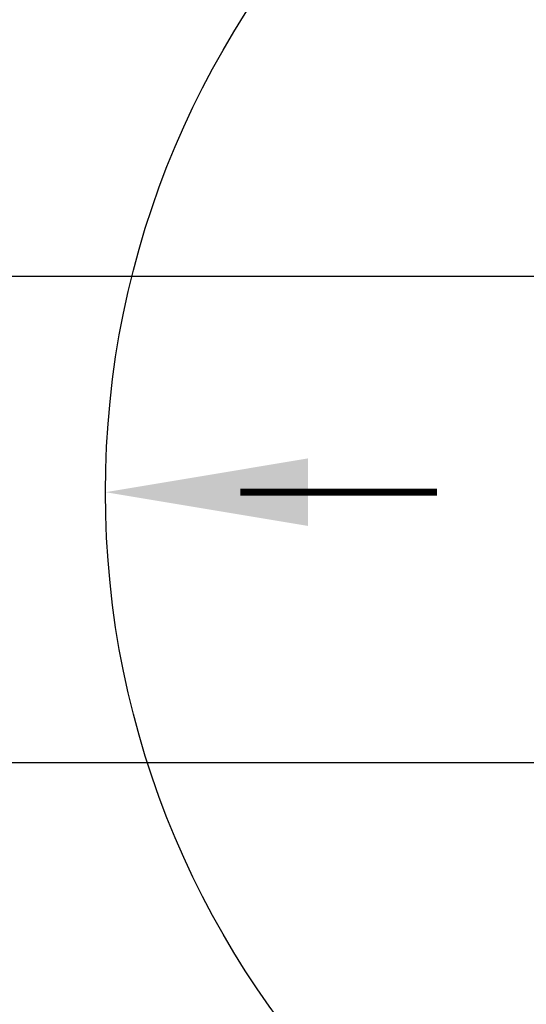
# Model space of a CAD drawing. Extents: x 2893 to 4079, y -406 to 622.
# Tile 22 of 53: x 3709 to 3718, y -172 to -154. Entities that reach past the tile are written whole.
import ezdxf

# ---------------------------------------------------------------- set-up
doc = ezdxf.new("R2010")
doc.units = 0
doc.header["$MEASUREMENT"] = 0
doc.linetypes.add('HIDDEN3', pattern=[0.1875, 0.125, -0.0625])
for name, color, linetype in [('DIM', 3, 'CONTINUOUS'), ('TANK-SLOPE', 3, 'CONTINUOUS'), ('TANK-UST', 5, 'CONTINUOUS')]:
    doc.layers.add(name, color=color, linetype=linetype)
doc.styles.add('SIMPLEX', font='simplex')
doc.dimstyles.new('DIM48', dxfattribs={"dimscale": 48, "dimtxt": 0.09375, "dimasz": 0.09375, "dimexe": 0.0625, "dimexo": 0.0625, "dimgap": 0.0625, "dimtad": 1, "dimdec": 4, "dimzin": 3, "dimdsep": 46, "dimlunit": 4, "dimtxsty": 'SIMPLEX', "dimcen": 0, "dimclrd": 3, "dimclre": 3, "dimclrt": 3, "dimadec": 0, "dimazin": 0, "dimtfac": 1, "dimtdec": 4, "dimtofl": 0, "dimtmove": 2, "dimatfit": 3, "dimfxl": 1, "dimfrac": 2, "dimtolj": 1, "dimtzin": 3, "dimarcsym": 0})

# ---------------------------------------------------------------- blocks, each defined once
blk = doc.blocks.new('*D15')
at = {"layer": 'DIM', "color": 3, "lineweight": -2, "transparency": 16777216}
for p, q in [((3816.784, -162.817), (3816.784, -99.817)), ((3664.981, -167.317), (3819.784, -167.317))]:
    blk.add_line(p, q, dxfattribs=at)
at = {"layer": 'DIM', "color": 3, "transparency": 16777216}
for points in [[(3816.034, -99.817), (3817.534, -99.817), (3816.784, -95.317)], [(3816.034, -162.817), (3817.534, -162.817), (3816.784, -167.317)]]:
    blk.add_solid(points, dxfattribs=at)
at = {"layer": 'DIM', "color": 3, "transparency": 16777216, "insert": (3811.106, -131.317), "char_height": 4.5, "attachment_point": 5, "rotation": 90, "style": 'SIMPLEX'}
blk.add_mtext('\\A1;6\'-0"', dxfattribs=at)
blk = doc.blocks.new('*D27')
at = {"layer": 'DIM', "color": 3, "lineweight": -2, "transparency": 16777216}
for p, q in [((3789.034, -153.816), (3789.034, -149.316)), ((3662.297, -158.316), (3792.034, -158.316)), ((3789.034, -166.816), (3789.034, -171.316))]:
    blk.add_line(p, q, dxfattribs=at)
at = {"layer": 'DIM', "color": 3, "transparency": 16777216}
for points in [[(3788.284, -153.816), (3789.784, -153.816), (3789.034, -158.316)], [(3788.284, -166.816), (3789.784, -166.816), (3789.034, -162.316)]]:
    blk.add_solid(points, dxfattribs=at)
at = {"layer": 'DIM', "color": 3, "transparency": 16777216, "insert": (3794.671, -149.962), "char_height": 4.5, "attachment_point": 5, "rotation": 90, "style": 'SIMPLEX'}
blk.add_mtext('\\A1;4"', dxfattribs=at)
blk = doc.blocks.new('*D28')
at = {"layer": 'DIM', "color": 3, "lineweight": -2, "transparency": 16777216}
for p, q in [((3723.047, -98.316), (3723.047, -238.753)), ((3718.547, -235.753), (3714.047, -235.753)), ((3731.534, -235.753), (3736.034, -235.753))]:
    blk.add_line(p, q, dxfattribs=at)
at = {"layer": 'DIM', "color": 3, "transparency": 16777216}
for points in [[(3718.547, -235.003), (3718.547, -236.503), (3723.047, -235.753)], [(3731.534, -235.003), (3731.534, -236.503), (3727.034, -235.753)]]:
    blk.add_solid(points, dxfattribs=at)
at = {"layer": 'DIM', "color": 3, "transparency": 16777216, "insert": (3714.629, -230.095), "char_height": 4.5, "attachment_point": 5, "style": 'SIMPLEX'}
blk.add_mtext('\\A1;4"', dxfattribs=at)

msp = doc.modelspace()

# ---------------------------------------------------------------- linework, layer by layer
at = {"layer": 'TANK-SLOPE', "const_width": 0.125}
msp.add_lwpolyline([(3713.09669, -162.31593), (3716.73748, -162.31593)], dxfattribs=at)
msp.add_lwpolyline([(3713.09669, -162.31593), (3716.73748, -162.31593)], dxfattribs=at)
at = {"layer": 'TANK-SLOPE'}
msp.add_circle((3727.03419, -162.31593), 16.4375, dxfattribs=at)
msp.add_circle((3727.03419, -162.31593), 16.4375, dxfattribs=at)
msp.add_solid([(3714.34669, -162.94093), (3710.59669, -162.31593), (3714.34669, -161.69093)], dxfattribs=at)
msp.add_solid([(3714.34669, -162.94093), (3710.59669, -162.31593), (3714.34669, -161.69093)], dxfattribs=at)
at = {"layer": 'TANK-UST'}
msp.add_lwpolyline([(3643.79737, -156.31593), (3653.29737, -156.31593), (3654.29737, -158.31593), (3659.29737, -158.31593), (3660.29737, -156.31593), (3664.81404, -156.31593, 0.95464484), (3664.81404, -34.31593), (3660.29737, -34.31593), (3659.29737, -32.31593), (3654.29737, -32.31593), (3653.29737, -34.31593), (3643.79737, -34.31593)], format="xyb", dxfattribs=at)
at = {"layer": 'TANK-UST', "color": 2, "linetype": 'HIDDEN3'}
msp.add_lwpolyline([(3660.29737, -155.31593), (3664.79057, -155.31593, 0.95428002), (3664.79057, -35.31593), (3660.29737, -35.31593), (3435.29737, -35.31593), (3430.78465, -35.31593, 0.95395472), (3430.78465, -155.31593), (3435.29737, -155.31593)], format="xyb", close=True, dxfattribs=at)

# ---------------------------------------------------------------- dimensions: what is measured, and where the dimension line sits
at = {"layer": 'DIM'}
dim = msp.add_linear_dim(base=(3816.78419, -95.3167), p1=(3661.9807, -167.3167), p2=(3816.78419, -95.3167), angle=90, dimstyle='DIM48', dxfattribs=at)
dim.commit()
dim.dimension.update_dxf_attribs({"geometry": '*D15', "text_midpoint": (3811.10562, -131.3167)})
for base, p1, p2, angle, picture, middle in [((3723.04737, -235.75267), (3727.03419, -235.75267), (3723.04737, -95.31593), 180, '*D28', (3714.62885, -230.09493)), ((3789.03419, -158.31593), (3789.03419, -162.31593), (3659.29737, -158.31593), 90, '*D27', (3794.67099, -149.96249))]:
    dim = msp.add_linear_dim(base=base, p1=p1, p2=p2, angle=angle, dimstyle='DIM48', dxfattribs=at)
    dim.commit()
    dim.dimension.update_dxf_attribs({"geometry": picture, "text_midpoint": middle, "dimtype": 160})

doc.saveas('drawing.dxf')
